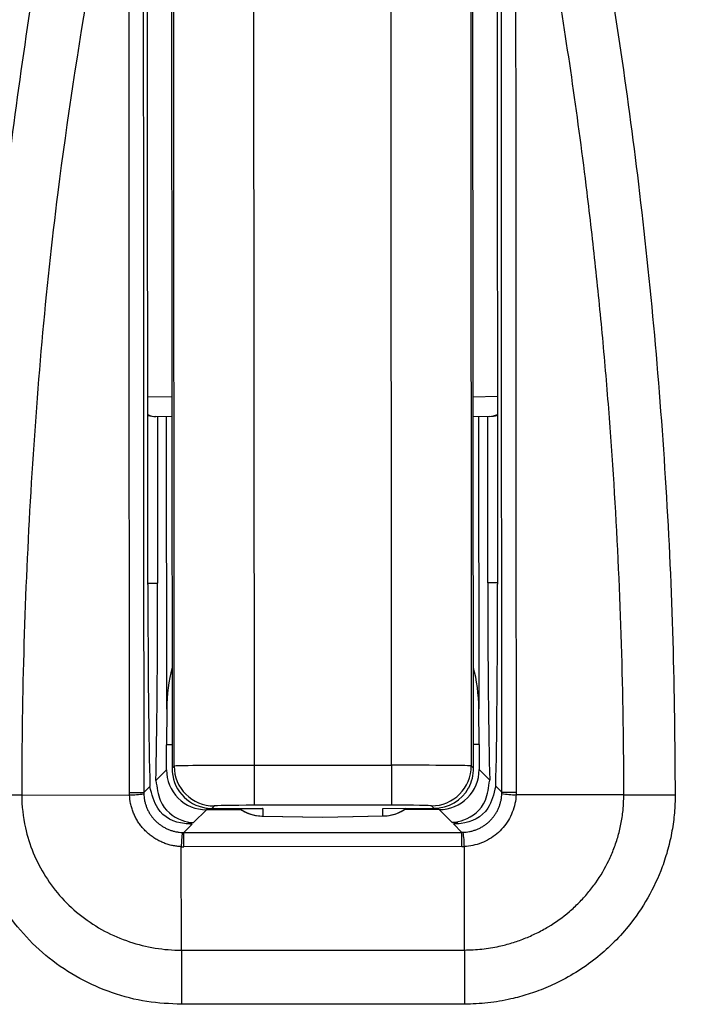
# Model space of a CAD drawing. Header units: millimetres. Extents: x -0.201 to 0.721, y -0.195 to 0.483.
# Tile 45 of 188: x 0.064 to 0.072, y 0.116 to 0.128. Entities that reach past the tile are written whole.
import ezdxf

# ---------------------------------------------------------------- set-up
doc = ezdxf.new("R2010")
doc.units = ezdxf.units.MM

msp = doc.modelspace()

# ---------------------------------------------------------------- linework, layer by layer
at = {"color": 7, "linetype": 'Continuous', "lineweight": 25}
for p, q in [((0.065595, 0.121349), (0.065588, 0.133736)), ((0.065925, 0.119076), (0.065916, 0.133736)), ((0.069637, 0.133738), (0.069645, 0.119078)), ((0.069966, 0.133738), (0.069973, 0.121352)), ((0.066916, 0.133472), (0.066925, 0.119085)), ((0.068646, 0.119086), (0.068637, 0.133473)), ((0.065892, 0.130058), (0.065899, 0.119049)), ((0.069672, 0.119052), (0.069665, 0.13006)), ((0.065594, 0.123702), (0.065896, 0.123697)), ((0.069669, 0.123699), (0.069972, 0.123705)), ((0.065896, 0.123447), (0.065695, 0.12345)), ((0.065716, 0.12345), (0.065718, 0.121367)), ((0.065832, 0.119789), (0.06583, 0.123448)), ((0.06987, 0.123453), (0.069669, 0.123449)), ((0.069736, 0.12345), (0.069738, 0.119791)), ((0.069851, 0.12137), (0.06985, 0.123452)), ((0.065595, 0.121367), (0.065718, 0.121367)), ((0.069973, 0.12137), (0.069851, 0.12137)), ((0.065832, 0.119789), (0.065829, 0.119341)), ((0.069742, 0.119344), (0.069738, 0.119791)), ((0.065829, 0.119029), (0.065829, 0.119341)), ((0.065899, 0.119341), (0.065829, 0.119341)), ((0.069742, 0.119344), (0.069672, 0.119344)), ((0.069742, 0.119344), (0.069743, 0.119031)), ((0.065899, 0.119049), (0.065925, 0.119076)), ((0.066925, 0.119085), (0.068646, 0.119086)), ((0.066925, 0.119085), (0.066925, 0.118585)), ((0.068646, 0.119086), (0.068646, 0.118586)), ((0.069645, 0.119078), (0.069672, 0.119052)), ((0.065696, 0.118896), (0.065829, 0.119029)), ((0.069743, 0.119031), (0.069875, 0.118899)), ((0.065544, 0.118744), (0.065621, 0.118821)), ((0.06995, 0.118823), (0.070027, 0.118747)), ((0.064017, 0.118713), (0.065366, 0.118714)), ((0.065366, 0.118744), (0.065544, 0.118744)), ((0.065544, 0.118744), (0.065544, 0.118729)), ((0.070027, 0.118747), (0.070206, 0.118747)), ((0.070027, 0.118732), (0.070027, 0.118747)), ((0.071554, 0.118717), (0.070205, 0.118716)), ((0.066426, 0.118576), (0.066395, 0.118545)), ((0.068646, 0.118586), (0.066925, 0.118585)), ((0.069177, 0.118547), (0.069146, 0.118578)), ((0.066329, 0.118529), (0.066168, 0.118368)), ((0.066765, 0.118529), (0.066329, 0.118529)), ((0.066395, 0.118545), (0.06703, 0.118545)), ((0.066395, 0.118545), (0.067036, 0.118545)), ((0.067027, 0.11845), (0.067786, 0.118437)), ((0.067036, 0.118545), (0.067036, 0.11845)), ((0.067036, 0.11845), (0.067786, 0.118437)), ((0.067786, 0.118437), (0.068545, 0.118451)), ((0.067786, 0.118437), (0.068536, 0.118451)), ((0.068536, 0.118546), (0.069177, 0.118547)), ((0.068536, 0.118546), (0.069177, 0.118547)), ((0.068536, 0.118451), (0.068536, 0.118546)), ((0.069243, 0.118531), (0.068807, 0.118531)), ((0.069404, 0.11837), (0.069243, 0.118531)), ((0.06615, 0.11835), (0.066044, 0.118244)), ((0.066097, 0.118368), (0.066168, 0.118368)), ((0.069476, 0.11837), (0.069404, 0.11837)), ((0.069528, 0.118246), (0.069422, 0.118352)), ((0.066044, 0.118244), (0.069528, 0.118246)), ((0.066045, 0.118066), (0.066044, 0.118244)), ((0.069528, 0.118068), (0.069528, 0.118246)), ((0.066015, 0.116771), (0.066014, 0.118066)), ((0.069528, 0.118068), (0.066045, 0.118066)), ((0.069559, 0.116773), (0.069558, 0.118068)), ((0.066015, 0.116771), (0.069559, 0.116773)), ((0.066015, 0.116771), (0.066015, 0.116094)), ((0.069559, 0.116773), (0.069559, 0.116096)), ((0.069559, 0.116096), (0.066015, 0.116094))]:
    msp.add_line(p, q, dxfattribs=at)
at = {"color": 7, "linetype": 'Continuous', "lineweight": 25, "flags": 128}
for points in [[(0.064017, 0.118713), (0.063948, 0.118713), (0.063874, 0.118713), (0.063797, 0.118712), (0.063716, 0.118712), (0.063633, 0.118712), (0.063548, 0.118712), (0.063461, 0.118712), (0.063374, 0.118712)], [(0.071554, 0.118717), (0.071624, 0.118717), (0.071697, 0.118717), (0.071775, 0.118717), (0.071855, 0.118717), (0.071938, 0.118717), (0.072024, 0.118717), (0.07211, 0.118717), (0.072197, 0.118717)]]:
    msp.add_lwpolyline(points, dxfattribs=at)
at = {"color": 7, "linetype": 'Continuous', "lineweight": 25}
for centre, radius, start, end in [((0.067788, 0.123361), 0.0226414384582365, 349.799413, 105.42621), ((0.067787, 0.123395), 0.0216067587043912, 352.087535, 103.344048), ((0.067993, 0.123576), 0.0149967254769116, 349.119556, 109.385157), ((0.067783, 0.123487), 0.0150000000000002, 0.001141, 110.764667), ((0.067783, 0.123487), 0.0147499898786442, 0.034943, 87.371672), ((0.066425, 0.119076), 0.0005001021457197, 180.055348, 270.014501), ((0.069145, 0.119078), 0.000500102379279, 270.055375, 0.014474), ((0.066329, 0.119029), 0.0004998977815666, 180.031937, 270.037912), ((0.069243, 0.119031), 0.0004998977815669, 270.031937, 0.037912), ((0.065351, 0.119935), 0.0012212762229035, 270.700981, 279.103775), ((0.070219, 0.119937), 0.0012208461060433, 260.964508, 269.369568), ((0.067036, 0.11895), 0.0005000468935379, 233.982942, 270.035468), ((0.067036, 0.11895), 0.000500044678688, 233.982894, 268.052914), ((0.067031, 0.118698), 0.0002479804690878, 269.043752, 271.043017), ((0.06854, 0.118699), 0.0002480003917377, 269.026872, 271.026056), ((0.068536, 0.118951), 0.0005000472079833, 270.034385, 306.086908), ((0.06854, 0.118699), 0.0002480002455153, 271.026299, 273.025484), ((0.068536, 0.118951), 0.000500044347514, 272.016931, 306.086979), ((0.067235, 0.118053), 0.0012212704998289, 170.968535, 179.371011), ((0.068335, 0.118053), 0.0012231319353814, 0.70049, 9.090097)]:
    msp.add_arc(centre, radius, start, end, dxfattribs=at)
for centre, major_axis, ratio, start_param, end_param in [((0.067783, 0.123489), (-0.01052066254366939, 0.01070072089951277), 0.999999, 3.733110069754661, 5.843493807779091), ((0.0657, 0.1237), (4.212732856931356e-06, 0.000249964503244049), 0.979199, 2.713038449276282, 3.141600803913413), ((0.0657, 0.1237), (0.0003338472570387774, -5.623691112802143e-06), 0.748739, 4.403381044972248, 4.712388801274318), ((0.069866, 0.123703), (-4.513328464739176e-06, 0.0002499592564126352), 0.979159, 3.141601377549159, 3.570101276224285), ((0.069866, 0.123703), (0.0003338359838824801, 6.030766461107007e-06), 0.748749, 4.712388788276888, 5.021343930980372), ((0.065648, 0.121349), (-1.828633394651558e-06, 0.002999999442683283), 0.017475, 1.570796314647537, 2.573452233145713), ((0.065665, 0.121367), (-1.828633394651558e-06, 0.002999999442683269), 0.017475, 3.744639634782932, 4.712388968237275), ((0.069903, 0.12137), (-1.828632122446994e-06, 0.002999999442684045), 0.017435, 1.570796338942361, 2.538545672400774), ((0.069921, 0.121352), (-1.828632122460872e-06, 0.002999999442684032), 0.017435, 3.709733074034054, 4.712388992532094), ((0.066332, 0.11977), (-6.408567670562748e-07, 0.001072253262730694), 0.466308, 1.049627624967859, 1.553348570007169), ((0.069239, 0.119772), (-6.408567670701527e-07, 0.001072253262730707), 0.466308, 4.729847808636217, 5.236770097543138), ((0.066925, 0.119076), (0.0009999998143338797, 6.093703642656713e-07), 0.008728, 1.570816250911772, 3.12415928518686), ((0.068646, 0.119077), (0.0009999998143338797, 6.093703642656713e-07), 0.008728, 0.0174732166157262, 1.570816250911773), ((0.066399, 0.11905), (0.000189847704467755, 0.0004682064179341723), 0.987792, 1.95236250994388, 3.382812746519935), ((0.069172, 0.119051), (-0.0001958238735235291, 0.0004715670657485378), 0.975606, 3.815055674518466, 4.32806526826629), ((0.069176, 0.119047), (0.0001909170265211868, 0.0004621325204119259), 0.999784, 3.534197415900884, 4.591679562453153), ((0.066925, 0.118576), (0.0004999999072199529, 3.045981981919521e-07), 0.017455, 1.570816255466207, 3.12415928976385), ((0.068646, 0.118577), (0.0004999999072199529, 3.045981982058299e-07), 0.017455, 0.0174732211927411, 1.570816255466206), ((0.066395, 0.119045), (-0.0001917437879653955, 0.0004617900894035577), 0.999785, 2.608375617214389, 2.748417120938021), ((0.067786, 0.118937), (-3.04988834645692e-07, 0.0005000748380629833), 2.8e-05, 3.117010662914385, 3.166159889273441), ((0.066059, 0.118759), (0.0002053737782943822, 0.0004759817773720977), 0.958792, 3.504389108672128, 3.534735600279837), ((0.069512, 0.118762), (-0.0002056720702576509, 0.000475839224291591), 0.958838, 2.748997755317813, 2.779344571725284), ((0.066059, 0.119081), (0.0003976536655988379, 0.0009373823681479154), 0.979128, 3.505526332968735, 3.535872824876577), ((0.069512, 0.119083), (-0.0003982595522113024, 0.000937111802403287), 0.979151, 2.747863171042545, 2.778209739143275)]:
    msp.add_ellipse(centre, major_axis=major_axis, ratio=ratio, start_param=start_param, end_param=end_param, dxfattribs=at)
for points, knots in [([(0.0633741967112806, 0.1187119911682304), (0.0633790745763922, 0.1193492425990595), (0.0633888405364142, 0.1206250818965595), (0.0634618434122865, 0.1222184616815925), (0.063546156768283, 0.1234927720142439), (0.0636241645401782, 0.1244487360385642), (0.063716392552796, 0.1254037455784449), (0.0638527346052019, 0.1266241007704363), (0.0640500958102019, 0.1281070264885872), (0.0643310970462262, 0.1298465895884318), (0.0646557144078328, 0.1315769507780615), (0.0649104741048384, 0.1327181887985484), (0.0650379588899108, 0.1332892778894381)], [0, 0, 0, 0, 0.129236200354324, 0.2587434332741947, 0.3236110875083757, 0.388651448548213, 0.4537163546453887, 0.5188302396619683, 0.6387746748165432, 0.7589219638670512, 0.8793616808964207, 1, 1, 1, 1]), ([(0.0705156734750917, 0.1332926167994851), (0.0706431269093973, 0.1327250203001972), (0.0708981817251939, 0.1315891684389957), (0.0712246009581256, 0.1298627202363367), (0.0715086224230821, 0.1281201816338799), (0.0717504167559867, 0.1263209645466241), (0.0719462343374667, 0.1244678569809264), (0.0720893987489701, 0.1225604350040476), (0.0721798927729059, 0.1206423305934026), (0.0721913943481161, 0.119359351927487), (0.0721971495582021, 0.1187173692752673)], [0, 0, 0, 0, 0.1199367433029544, 0.2400127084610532, 0.3605204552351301, 0.4811775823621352, 0.6103949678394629, 0.7398043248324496, 0.8698021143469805, 0.9999999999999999, 0.9999999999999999, 0.9999999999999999, 0.9999999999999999]), ([(0.0653575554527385, 0.1316413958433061), (0.0650270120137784, 0.1298540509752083), (0.0644700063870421, 0.1268421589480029), (0.0640936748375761, 0.1225024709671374), (0.0640157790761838, 0.1199784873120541), (0.0640169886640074, 0.1187126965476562), (0.0640169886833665, 0.1187126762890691)], [0, 0, 0, 0, 0.4211466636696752, 0.7096830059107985, 0.9999953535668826, 1, 1, 1, 1]), ([(0.0653657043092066, 0.1187438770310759), (0.0653641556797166, 0.1212579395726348), (0.0653615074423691, 0.1255571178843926), (0.0653587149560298, 0.1298562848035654), (0.0653575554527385, 0.1316413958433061)], [0, 0, 0, 0, 0.5847774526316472, 1, 1, 1, 1]), ([(0.0655360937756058, 0.1316424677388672), (0.0655372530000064, 0.1298572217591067), (0.065540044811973, 0.1255577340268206), (0.065542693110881, 0.1212582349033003), (0.0655442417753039, 0.1187439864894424)], [0, 0, 0, 0, 0.4152229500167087, 1, 1, 1, 1]), ([(0.0700271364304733, 0.1187467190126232), (0.0700260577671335, 0.1205319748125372), (0.0700242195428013, 0.1235743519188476), (0.0700217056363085, 0.1278738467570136), (0.0700202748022, 0.1303880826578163), (0.0700195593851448, 0.131645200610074)], [0, 0, 0, 0, 0.4152242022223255, 0.7076121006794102, 0.9999999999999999, 0.9999999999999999, 0.9999999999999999, 0.9999999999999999]), ([(0.0715543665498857, 0.1187172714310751), (0.0715543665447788, 0.1187172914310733), (0.0715542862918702, 0.1190315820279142), (0.0715468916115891, 0.1199750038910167), (0.0714987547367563, 0.1215486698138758), (0.0714028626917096, 0.1231207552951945), (0.0712974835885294, 0.1243775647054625), (0.0712040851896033, 0.125319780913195), (0.0710804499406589, 0.1263999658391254), (0.0709185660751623, 0.1276161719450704), (0.0707083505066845, 0.128966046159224), (0.0704711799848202, 0.1303103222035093), (0.0702891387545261, 0.1311995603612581), (0.0701980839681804, 0.1316443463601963)], [0, 0, 0, 0, 4.5856289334e-06, 0.0720610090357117, 0.2163062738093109, 0.3609986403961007, 0.4335301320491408, 0.5061451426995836, 0.5787877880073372, 0.6838885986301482, 0.7890711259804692, 0.894495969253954, 0.9999999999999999, 0.9999999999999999, 0.9999999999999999, 0.9999999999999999]), ([(0.0701980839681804, 0.1316443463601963), (0.0701987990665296, 0.1303873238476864), (0.0702002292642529, 0.1278732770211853), (0.0702027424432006, 0.1235741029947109), (0.0702045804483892, 0.1205319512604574), (0.0702056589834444, 0.1187468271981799)], [0, 0, 0, 0, 0.2923875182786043, 0.5847754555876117, 1, 1, 1, 1]), ([(0.0661503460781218, 0.1183502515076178), (0.0661489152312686, 0.1183501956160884), (0.0661166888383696, 0.1183489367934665), (0.0659587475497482, 0.1183579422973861), (0.0657105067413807, 0.1184644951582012), (0.0656460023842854, 0.1187212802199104), (0.0656210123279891, 0.1188207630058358)], [0, 0, 0, 0, 0.0059581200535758, 0.1341923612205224, 0.6645717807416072, 1, 1, 1, 1]), ([(0.0656963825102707, 0.1188961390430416), (0.065709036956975, 0.1188076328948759), (0.0657443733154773, 0.1185604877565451), (0.065958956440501, 0.1184050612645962), (0.0661164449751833, 0.1183701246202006), (0.066166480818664, 0.1183677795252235), (0.0661678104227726, 0.1183677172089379)], [0, 0, 0, 0, 0.2771693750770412, 0.7739695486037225, 0.9939936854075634, 0.9999999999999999, 0.9999999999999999, 0.9999999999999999, 0.9999999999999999]), ([(0.0694043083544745, 0.1183696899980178), (0.0694056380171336, 0.1183697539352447), (0.0694556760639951, 0.1183721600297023), (0.0696131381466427, 0.1184072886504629), (0.0698275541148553, 0.1185629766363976), (0.0698626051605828, 0.1188101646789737), (0.0698751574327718, 0.1188986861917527)], [0, 0, 0, 0, 0.0060063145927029, 0.2260304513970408, 0.7228306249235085, 1, 1, 1, 1]), ([(0.0699504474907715, 0.1188234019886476), (0.069925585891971, 0.1187238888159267), (0.0698614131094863, 0.118467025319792), (0.0696133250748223, 0.1183601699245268), (0.0694554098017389, 0.1183509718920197), (0.0694231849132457, 0.1183521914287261), (0.0694217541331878, 0.1183522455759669)], [0, 0, 0, 0, 0.3354282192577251, 0.8658076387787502, 0.9940418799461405, 0.9999999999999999, 0.9999999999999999, 0.9999999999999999, 0.9999999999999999]), ([(0.0660154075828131, 0.1160935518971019), (0.0658709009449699, 0.1161002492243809), (0.0655778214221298, 0.1161138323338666), (0.0651477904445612, 0.1162267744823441), (0.064733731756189, 0.1164078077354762), (0.0643562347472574, 0.1166583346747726), (0.0640242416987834, 0.1169724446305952), (0.0637553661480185, 0.1173329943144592), (0.0635537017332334, 0.1177347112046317), (0.0634059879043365, 0.1181939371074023), (0.0633854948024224, 0.1185278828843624), (0.0633741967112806, 0.1187119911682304)], [0, 0, 0, 0, 0.1049603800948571, 0.2128742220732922, 0.3210497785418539, 0.4324339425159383, 0.5405563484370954, 0.6519774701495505, 0.7576582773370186, 0.8663941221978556, 1, 1, 1, 1]), ([(0.0640169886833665, 0.1187126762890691), (0.0640169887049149, 0.1187126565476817), (0.0640171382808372, 0.1185756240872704), (0.0640563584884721, 0.1182178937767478), (0.0642838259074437, 0.1176691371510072), (0.0647452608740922, 0.1171639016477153), (0.0653476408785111, 0.1168435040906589), (0.0657959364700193, 0.1167708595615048), (0.066014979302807, 0.116770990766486), (0.0660149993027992, 0.1167709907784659)], [0, 0, 0, 0, 1.92230816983e-05, 0.1334347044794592, 0.3475373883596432, 0.5665855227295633, 0.7867081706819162, 0.9999805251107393, 1, 1, 1, 1]), ([(0.0653661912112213, 0.1187135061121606), (0.0653661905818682, 0.1187135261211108), (0.0653658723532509, 0.1187236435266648), (0.0653657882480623, 0.1187337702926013), (0.0653657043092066, 0.1187438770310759)], [0, 0, 0, 0, 0.0019776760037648, 1, 1, 1, 1]), ([(0.0660142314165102, 0.1180662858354), (0.0660142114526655, 0.1180662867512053), (0.0659958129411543, 0.1180671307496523), (0.0659589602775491, 0.1180703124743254), (0.0659038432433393, 0.1180796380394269), (0.0658490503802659, 0.1180936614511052), (0.0657957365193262, 0.1181122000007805), (0.0657444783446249, 0.1181349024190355), (0.0656953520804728, 0.1181616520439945), (0.0656480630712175, 0.118192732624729), (0.0656037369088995, 0.1182275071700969), (0.0655628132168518, 0.1182654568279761), (0.0655252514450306, 0.11830636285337), (0.0654907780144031, 0.1183507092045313), (0.0654601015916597, 0.1183978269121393), (0.0654335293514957, 0.1184471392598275), (0.0654110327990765, 0.1184984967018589), (0.065392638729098, 0.118552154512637), (0.0653747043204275, 0.1186235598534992), (0.0653678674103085, 0.1186780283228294), (0.0653661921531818, 0.1187134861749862), (0.0653661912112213, 0.1187135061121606)], [0, 0, 0, 0, 5.97129197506e-05, 0.0550309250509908, 0.1103679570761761, 0.1668630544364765, 0.2237591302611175, 0.2787434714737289, 0.3340951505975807, 0.3906059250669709, 0.4475169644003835, 0.5021098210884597, 0.5570612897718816, 0.6131463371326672, 0.6696256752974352, 0.7247439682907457, 0.7802316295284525, 0.836882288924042, 0.8939364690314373, 0.9999403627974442, 1, 1, 1, 1]), ([(0.0655444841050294, 0.1187287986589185), (0.0655465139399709, 0.1187021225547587), (0.0655495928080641, 0.1186616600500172), (0.0655625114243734, 0.1186087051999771), (0.0655754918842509, 0.1185688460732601), (0.0655920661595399, 0.1185297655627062), (0.065611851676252, 0.1184923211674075), (0.0656345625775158, 0.1184569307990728), (0.0656600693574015, 0.1184236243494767), (0.0656886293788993, 0.1183922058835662), (0.0657196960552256, 0.1183634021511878), (0.0657528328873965, 0.1183375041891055), (0.0657879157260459, 0.1183145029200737), (0.0658252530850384, 0.1182942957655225), (0.0658640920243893, 0.1182773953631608), (0.0659039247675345, 0.1182639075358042), (0.0659446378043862, 0.1182538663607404), (0.0659865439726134, 0.1182469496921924), (0.0660150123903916, 0.1182453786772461), (0.0660292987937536, 0.1182445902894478)], [0, 0, 0, 0, 0.1061640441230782, 0.1610303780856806, 0.2162775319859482, 0.2727255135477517, 0.3295884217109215, 0.3844628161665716, 0.4397184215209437, 0.496177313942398, 0.5530526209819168, 0.6079292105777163, 0.6631871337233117, 0.7196470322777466, 0.7765221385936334, 0.8314009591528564, 0.8866608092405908, 0.943122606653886, 1, 1, 1, 1]), ([(0.0695426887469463, 0.1182467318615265), (0.0695693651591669, 0.1182487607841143), (0.0696098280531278, 0.1182518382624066), (0.0696627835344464, 0.1182647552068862), (0.0697026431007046, 0.1182777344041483), (0.0697417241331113, 0.1182943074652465), (0.069779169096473, 0.1183140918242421), (0.0698145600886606, 0.1183368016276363), (0.069847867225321, 0.1183623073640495), (0.0698792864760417, 0.1183908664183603), (0.069908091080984, 0.11842193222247), (0.0699339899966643, 0.118455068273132), (0.0699569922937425, 0.1184901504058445), (0.0699772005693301, 0.1185274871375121), (0.0699941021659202, 0.1185663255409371), (0.0700075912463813, 0.1186061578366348), (0.0700176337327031, 0.1186468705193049), (0.070024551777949, 0.1186887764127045), (0.0700261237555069, 0.1187172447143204), (0.0700269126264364, 0.1187315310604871)], [0, 0, 0, 0, 0.1061648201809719, 0.1610312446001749, 0.2162784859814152, 0.272726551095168, 0.3295895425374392, 0.3844638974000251, 0.4397194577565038, 0.4961782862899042, 0.5530535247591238, 0.6079299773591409, 0.6631877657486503, 0.7196475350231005, 0.776522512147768, 0.8314012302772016, 0.8866609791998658, 0.943122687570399, 1, 1, 1, 1]), ([(0.0702052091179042, 0.1187164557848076), (0.0702052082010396, 0.1187164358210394), (0.0702017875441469, 0.1186419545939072), (0.0701699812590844, 0.118492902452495), (0.0700526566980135, 0.118298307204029), (0.0698786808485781, 0.1181516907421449), (0.0697032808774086, 0.1180838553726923), (0.0695934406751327, 0.1180701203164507), (0.0695579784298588, 0.118068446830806), (0.0695579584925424, 0.1180684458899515)], [0, 0, 0, 0, 5.99415977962e-05, 0.2236313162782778, 0.4472699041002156, 0.6692935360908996, 0.8935176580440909, 0.9999401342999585, 1, 1, 1, 1]), ([(0.0695587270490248, 0.1167731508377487), (0.0695587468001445, 0.1167731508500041), (0.0695951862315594, 0.1167731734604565), (0.0697048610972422, 0.116776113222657), (0.0698508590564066, 0.1167918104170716), (0.0700124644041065, 0.1168227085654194), (0.0701538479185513, 0.1168597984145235), (0.0703097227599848, 0.1169143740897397), (0.0704624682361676, 0.1169818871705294), (0.0706559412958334, 0.1170872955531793), (0.0708347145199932, 0.1172159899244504), (0.0709951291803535, 0.1173645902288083), (0.0711054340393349, 0.1174855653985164), (0.0712371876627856, 0.1176569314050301), (0.0713468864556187, 0.1178434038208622), (0.0714330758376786, 0.1180441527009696), (0.0714859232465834, 0.1182034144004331), (0.0715250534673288, 0.118370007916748), (0.0715490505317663, 0.1185418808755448), (0.0715543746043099, 0.1186586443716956), (0.0715543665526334, 0.118717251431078), (0.0715543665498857, 0.1187172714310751)], [0, 0, 0, 0, 1.91573590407e-05, 0.0353439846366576, 0.1063751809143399, 0.1421137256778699, 0.1948808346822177, 0.2479892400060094, 0.3021579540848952, 0.3566959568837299, 0.4615352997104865, 0.514723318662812, 0.5686639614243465, 0.6201489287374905, 0.7242684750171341, 0.7773905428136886, 0.8318881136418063, 0.8868199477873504, 0.9431547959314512, 0.9999806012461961, 1, 1, 1, 1]), ([(0.0721971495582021, 0.1187173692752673), (0.0721966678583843, 0.1186796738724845), (0.0721952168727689, 0.1185661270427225), (0.0721780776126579, 0.1183761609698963), (0.072137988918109, 0.1181487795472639), (0.0720869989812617, 0.1179612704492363), (0.0720022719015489, 0.117715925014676), (0.0718638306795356, 0.1174185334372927), (0.071644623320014, 0.117098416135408), (0.0714182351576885, 0.116850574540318), (0.0711987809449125, 0.1166572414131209), (0.0709586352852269, 0.116488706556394), (0.0707082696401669, 0.1163530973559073), (0.0704708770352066, 0.1162543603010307), (0.0702852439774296, 0.116195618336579), (0.0701295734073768, 0.1161569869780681), (0.0699494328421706, 0.1161216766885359), (0.0697549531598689, 0.1160990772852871), (0.0696082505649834, 0.1160965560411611), (0.0695591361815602, 0.1160957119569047)], [0, 0, 0, 0, 0.0273899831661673, 0.0825046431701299, 0.1383626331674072, 0.1949810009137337, 0.2234832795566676, 0.3269591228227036, 0.4321976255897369, 0.5041166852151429, 0.5704176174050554, 0.6443718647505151, 0.7168385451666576, 0.7768866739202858, 0.8309561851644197, 0.8581513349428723, 0.893402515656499, 0.9643123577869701, 1, 1, 1, 1]), ([(0.0702056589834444, 0.1187468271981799), (0.0702055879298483, 0.1187367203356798), (0.0702055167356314, 0.1187265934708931), (0.070205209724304, 0.118716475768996), (0.0702052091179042, 0.1187164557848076)], [0, 0, 0, 0, 0.9980248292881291, 0.9999999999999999, 0.9999999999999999, 0.9999999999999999, 0.9999999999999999]), ([(0.0670357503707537, 0.1185454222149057), (0.0670345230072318, 0.1185453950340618), (0.0670324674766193, 0.1185453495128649), (0.0670304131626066, 0.1185454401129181), (0.0670295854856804, 0.1185454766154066)], [0, 0, 0, 0, 0.5971030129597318, 0.9999999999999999, 0.9999999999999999, 0.9999999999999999, 0.9999999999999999])]:
    msp.add_open_spline(points, degree=3, knots=knots, dxfattribs=at)

doc.saveas('drawing.dxf')
